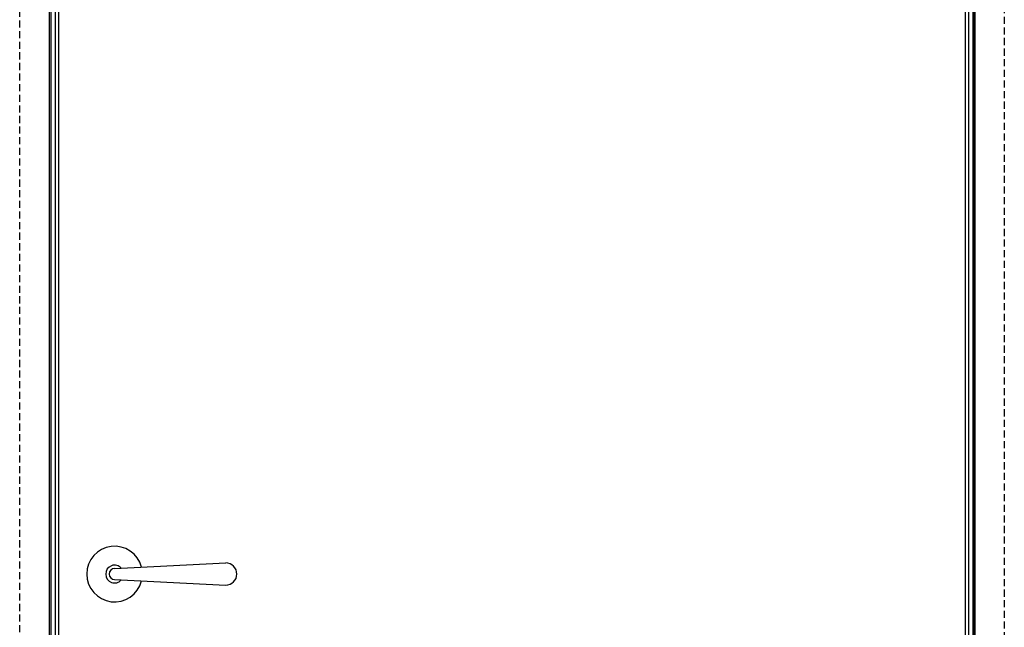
# Model space of a CAD drawing. Header units: millimetres. Extents: x -833 to 16580, y 400 to 6384.
# Tile 18 of 44: x 4888 to 5773, y 3149 to 3694. Entities that reach past the tile are written whole.
import ezdxf

# ---------------------------------------------------------------- set-up
doc = ezdxf.new("R2010")
doc.units = ezdxf.units.MM
doc.linetypes.add('NASCOSTA', pattern=[9.525, 6.35, -3.175])
for name, color, linetype in [('arancio', 40, 'Continuous'), ('metallo', 150, 'Continuous'), ('nero', 7, 'Continuous')]:
    doc.layers.add(name, color=color, linetype=linetype)

# ---------------------------------------------------------------- blocks, each defined once
blk = doc.blocks.new('A$C3F05079B')
at = {"layer": 'metallo', "ltscale": 0.5}
blk.add_line((17, 25), (17, 25), dxfattribs=at)
at = {"layer": 'nero', "ltscale": 0.3}
for p, q in [((25, 30), (124.82, 35)), ((25, 20), (124.82, 15))]:
    blk.add_line(p, q, dxfattribs=at)
for centre, radius, start, end in [((25, 25), 25, 14.38989, 345.61011), ((25, 25), 8, 41.49235, 318.50765), ((25, 25), 5, 90, 270), ((124.82, 25), 10, 270, 90)]:
    blk.add_arc(centre, radius, start, end, dxfattribs=at)

msp = doc.modelspace()

# ---------------------------------------------------------------- linework, layer by layer
at = {"color": 7, "linetype": 'Continuous', "lineweight": 25}
for p, q in [((4914.71, 4195.98), (4914.71, 2109.7)), ((5746.35, 4195.98), (5746.35, 2109.7))]:
    msp.add_line(p, q, dxfattribs=at)
msp.add_line((5746.03, 2097.98), (5746.03, 4195.98))
at = {"layer": 'arancio', "linetype": 'NASCOSTA'}
msp.add_lwpolyline([(4888.23, 4239.78), (5772.83, 4239.78), (5772.83, 2096.48), (4888.23, 2096.48)], close=True, dxfattribs=at)
at = {"layer": 'nero'}
for points in [[(4916.53, 4211.48), (5744.53, 4211.48), (5744.53, 2096.48), (4916.53, 2096.48)], [(5740.53, 2096.48), (4920.53, 2096.48), (4920.53, 4207.48), (5740.53, 4207.48)], [(4923.53, 4204.48), (5737.53, 4204.48), (5737.53, 2101.48), (4923.53, 2101.48)]]:
    msp.add_lwpolyline(points, close=True, dxfattribs=at)

# ---------------------------------------------------------------- block references
msp.add_blockref('A$C3F05079B', (4948.53, 3171.48), dxfattribs=at)

doc.saveas('drawing.dxf')
